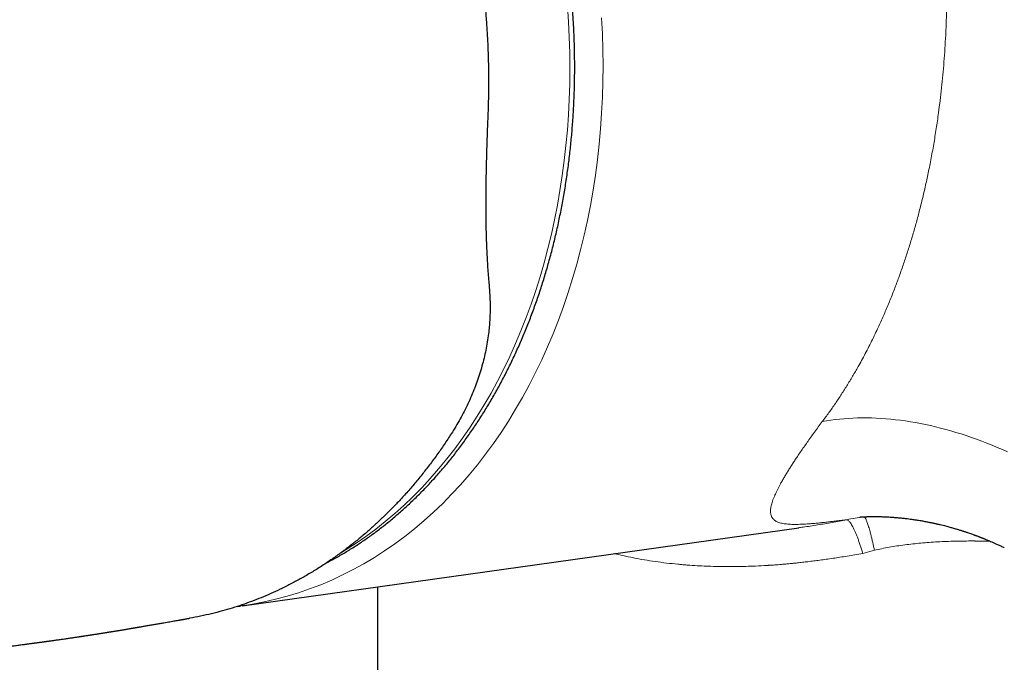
# Model space of a CAD drawing. Header units: millimetres. Extents: x 8 to 755, y 12 to 435.
# Tile 42 of 53: x 607 to 646, y 139 to 165. Entities that reach past the tile are written whole.
import ezdxf

# ---------------------------------------------------------------- set-up
doc = ezdxf.new("R2010")
doc.units = ezdxf.units.MM

msp = doc.modelspace()

# ---------------------------------------------------------------- linework, layer by layer
at = {"color": 7, "linetype": 'Continuous', "lineweight": 30}
for p, q in [((625.531, 154.291), (625.563, 153.904)), ((615.579, 141.209), (638.046, 144.357)), ((621.043, 141.975), (621.043, 131.849)), ((615.381, 141.183), (615.495, 141.198))]:
    msp.add_line(p, q, dxfattribs=at)
at = {"color": 252, "linetype": 'Continuous', "lineweight": 0}
msp.add_line((640.627, 143.324), (641.099, 143.447), dxfattribs=at)
at = {"color": 252, "linetype": 'Continuous', "lineweight": 0, "flags": 128}
for points in [[(619.572, 143.351), (619.771, 143.473), (620.177, 143.734), (620.577, 144.01), (620.97, 144.301), (621.356, 144.607), (621.735, 144.927), (622.106, 145.261), (622.469, 145.608), (622.825, 145.97), (623.172, 146.345), (623.51, 146.733), (623.84, 147.134), (624.161, 147.548), (624.473, 147.973), (624.775, 148.411), (625.068, 148.861), (625.351, 149.322), (625.624, 149.794), (625.887, 150.277), (626.139, 150.771), (626.381, 151.274), (626.612, 151.788), (626.832, 152.31), (627.041, 152.842), (627.239, 153.383), (627.426, 153.931), (627.601, 154.488), (627.765, 155.053), (627.917, 155.624), (628.058, 156.202), (628.186, 156.787), (628.303, 157.378), (628.407, 157.974), (628.5, 158.576), (628.58, 159.182), (628.648, 159.792), (628.704, 160.407), (628.748, 161.025), (628.779, 161.646), (628.798, 162.27), (628.804, 162.896), (628.798, 163.524), (628.78, 164.153), (628.749, 164.783), (628.706, 165.414)], [(630.089, 164.937), (630.12, 164.293), (630.139, 163.65), (630.145, 163.008), (630.139, 162.368), (630.119, 161.731), (630.087, 161.096), (630.043, 160.464), (629.986, 159.836), (629.916, 159.212), (629.834, 158.593), (629.74, 157.978), (629.633, 157.369), (629.514, 156.765), (629.383, 156.168), (629.239, 155.577), (629.084, 154.993), (628.916, 154.416), (628.737, 153.847), (628.546, 153.286), (628.344, 152.734), (628.13, 152.19), (627.905, 151.656), (627.669, 151.132), (627.422, 150.617), (627.164, 150.113), (626.895, 149.619), (626.616, 149.137), (626.327, 148.665), (626.028, 148.206), (625.719, 147.758), (625.401, 147.323), (625.073, 146.9), (624.736, 146.491), (624.39, 146.094), (624.035, 145.711), (623.672, 145.342), (623.3, 144.986), (622.921, 144.645), (622.534, 144.318), (622.139, 144.006), (621.738, 143.708), (621.329, 143.426), (620.914, 143.159), (620.493, 142.907), (620.065, 142.672), (619.632, 142.451), (619.193, 142.247), (618.75, 142.059), (618.301, 141.887), (617.848, 141.731), (617.391, 141.592), (616.93, 141.47), (616.465, 141.364), (615.997, 141.274), (615.656, 141.22)], [(638.995, 148.64), (639.166, 148.671), (639.338, 148.698), (639.513, 148.722), (639.69, 148.742), (639.869, 148.759), (640.05, 148.773), (640.233, 148.783), (640.417, 148.789), (640.603, 148.792), (640.791, 148.792), (640.981, 148.789), (641.172, 148.781), (641.365, 148.771), (641.559, 148.757), (641.755, 148.74), (641.951, 148.719), (642.149, 148.695), (642.349, 148.667), (642.549, 148.636), (642.75, 148.601), (642.953, 148.564), (643.156, 148.522), (643.36, 148.478), (643.565, 148.43), (643.77, 148.379), (643.976, 148.325), (644.183, 148.267), (644.39, 148.206), (644.598, 148.142), (644.805, 148.074), (645.014, 148.004), (645.222, 147.93), (645.431, 147.853), (645.639, 147.773), (645.848, 147.69), (646.056, 147.603), (646.265, 147.514), (646.473, 147.422)]]:
    msp.add_lwpolyline(points, dxfattribs=at)
at = {"color": 7, "linetype": 'Continuous', "lineweight": 30, "flags": 128}
msp.add_lwpolyline([(615.656, 141.22), (615.526, 141.201), (615.498, 141.198)], dxfattribs=at)
at = {"color": 252, "linetype": 'Continuous', "lineweight": 0}
for points, knots in [([(587.686, 225.745), (588.149, 225.478), (589.076, 224.943), (590.475, 224.137), (591.881, 223.328), (593.292, 222.515), (594.71, 221.7), (596.133, 220.882), (597.522, 220.084), (598.876, 219.306), (600.199, 218.547), (601.53, 217.783), (602.871, 217.014), (604.218, 216.242), (605.661, 215.414), (607.201, 214.532), (608.839, 213.593), (610.485, 212.65), (612.139, 211.703), (613.79, 210.757), (615.439, 209.812), (617.087, 208.868), (618.743, 207.919), (620.418, 206.959), (622.111, 205.989), (623.823, 205.007), (625.543, 204.02), (627.272, 203.028), (628.998, 202.037), (630.723, 201.046), (632.444, 200.056), (634.173, 199.062), (635.922, 198.055), (637.69, 197.037), (639.477, 196.006), (641.271, 194.971), (643.072, 193.931), (644.878, 192.887), (646.692, 191.839), (648.511, 190.785), (650.337, 189.728), (652.168, 188.667), (654.006, 187.602), (655.851, 186.532), (657.692, 185.464), (659.528, 184.397), (661.36, 183.334), (663.199, 182.266), (665.056, 181.187), (666.933, 180.096), (668.829, 178.994), (670.731, 177.889), (672.638, 176.781), (674.55, 175.67), (676.469, 174.554), (678.382, 173.443), (680.288, 172.335), (682.188, 171.232), (684.095, 170.125), (685.87, 169.095), (687.51, 168.143), (689.015, 167.27), (690.524, 166.395), (692.135, 165.462), (693.848, 164.469), (695.666, 163.417), (697.491, 162.36), (699.324, 161.3), (701.165, 160.236), (702.396, 159.524), (703.013, 159.168)], [0, 0, 0, 0, 0.014143, 0.028267, 0.042372, 0.056457, 0.070522, 0.084564, 0.098585, 0.111417, 0.12423, 0.137132, 0.150037, 0.162935, 0.175827, 0.191289, 0.206741, 0.222183, 0.237614, 0.253035, 0.268176, 0.283321, 0.298471, 0.313625, 0.329058, 0.344496, 0.359938, 0.375384, 0.390834, 0.406012, 0.421194, 0.436379, 0.451568, 0.467071, 0.482576, 0.498084, 0.513568, 0.529051, 0.544535, 0.560021, 0.575474, 0.590929, 0.606384, 0.621841, 0.637298, 0.65248, 0.667663, 0.682847, 0.698031, 0.713526, 0.729021, 0.744517, 0.759993, 0.775459, 0.79093, 0.806404, 0.821573, 0.836743, 0.851917, 0.867092, 0.878992, 0.890853, 0.90273, 0.914623, 0.928802, 0.943002, 0.957222, 0.971463, 0.985722, 1, 1, 1, 1]), ([(642.68, 176.184), (642.727, 176.011), (642.82, 175.669), (642.95, 175.154), (643.071, 174.644), (643.182, 174.14), (643.285, 173.645), (643.379, 173.158), (643.465, 172.681), (643.543, 172.21), (643.619, 171.716), (643.691, 171.202), (643.757, 170.668), (643.815, 170.145), (643.865, 169.632), (643.907, 169.13), (643.932, 168.774), (643.946, 168.56), (643.95, 168.485), (643.955, 168.41), (643.959, 168.335), (643.963, 168.261), (643.972, 168.094), (643.989, 167.746), (644.007, 167.24), (644.019, 166.67), (644.023, 166.094), (644.017, 165.492), (644.001, 164.863), (643.976, 164.266), (643.944, 163.7), (643.906, 163.164), (643.86, 162.635), (643.808, 162.115), (643.75, 161.603), (643.693, 161.16), (643.64, 160.782), (643.593, 160.467), (643.543, 160.151), (643.491, 159.836), (643.435, 159.522), (643.377, 159.208), (643.298, 158.807), (643.196, 158.32), (643.066, 157.75), (642.93, 157.204), (642.791, 156.681), (642.649, 156.181), (642.498, 155.685), (642.339, 155.193), (642.171, 154.705), (642.025, 154.302), (641.903, 153.982), (641.809, 153.741), (641.712, 153.502), (641.613, 153.264), (641.512, 153.027), (641.409, 152.791), (641.303, 152.557), (641.185, 152.303), (641.056, 152.032), (640.912, 151.744), (640.766, 151.459), (640.619, 151.181), (640.446, 150.867), (640.245, 150.517), (640.012, 150.129), (639.771, 149.747), (639.521, 149.371), (639.263, 149), (639.084, 148.761), (638.995, 148.64)], [0, 0, 0, 0, 0.017728, 0.035184, 0.052366, 0.069277, 0.085914, 0.101989, 0.117801, 0.133351, 0.148638, 0.166494, 0.183978, 0.20109, 0.217831, 0.2342, 0.250197, 0.25264, 0.255081, 0.257518, 0.259953, 0.262385, 0.264814, 0.276224, 0.296438, 0.31431, 0.332018, 0.352882, 0.373513, 0.393911, 0.411927, 0.429757, 0.447402, 0.464862, 0.482137, 0.499228, 0.510015, 0.52084, 0.531703, 0.542603, 0.55354, 0.564515, 0.575528, 0.595817, 0.616233, 0.636777, 0.655228, 0.673782, 0.692438, 0.711198, 0.730061, 0.749028, 0.758621, 0.768252, 0.777922, 0.787631, 0.797378, 0.807163, 0.816987, 0.826849, 0.839302, 0.851817, 0.864392, 0.876884, 0.888932, 0.907005, 0.925254, 0.943677, 0.962276, 0.98105, 1, 1, 1, 1]), ([(639.976, 144.682), (639.896, 144.672), (639.736, 144.651), (639.508, 144.623), (639.289, 144.597), (639.08, 144.574), (638.88, 144.553), (638.691, 144.535), (638.526, 144.521), (638.383, 144.511), (638.258, 144.504), (638.138, 144.498), (638.024, 144.494), (637.916, 144.493), (637.813, 144.493), (637.707, 144.496), (637.602, 144.503), (637.499, 144.514), (637.403, 144.528), (637.317, 144.547), (637.238, 144.571), (637.168, 144.598), (637.106, 144.632), (637.05, 144.671), (637.003, 144.717), (636.964, 144.77), (636.936, 144.829), (636.917, 144.893), (636.906, 144.96), (636.904, 145.032), (636.909, 145.108), (636.921, 145.191), (636.941, 145.279), (636.968, 145.375), (637.002, 145.478), (637.046, 145.59), (637.097, 145.71), (637.145, 145.811), (637.183, 145.89), (637.209, 145.942), (637.237, 145.996), (637.266, 146.051), (637.296, 146.106), (637.34, 146.188), (637.401, 146.297), (637.483, 146.436), (637.57, 146.581), (637.645, 146.704), (637.707, 146.801), (637.751, 146.871), (637.797, 146.941), (637.843, 147.013), (637.891, 147.086), (637.94, 147.16), (638.014, 147.27), (638.115, 147.42), (638.247, 147.611), (638.385, 147.807), (638.528, 148.008), (638.678, 148.214), (638.832, 148.424), (638.941, 148.568), (638.995, 148.64)], [0, 0, 0, 0, 0.019731, 0.039544, 0.05946, 0.0795, 0.099683, 0.120028, 0.139868, 0.155359, 0.170922, 0.186565, 0.202296, 0.218122, 0.234049, 0.250085, 0.269827, 0.289655, 0.30958, 0.329615, 0.349771, 0.370061, 0.390001, 0.4118, 0.433638, 0.45553, 0.47749, 0.499529, 0.519659, 0.539689, 0.559631, 0.579493, 0.599286, 0.61902, 0.639262, 0.660063, 0.680685, 0.701143, 0.709138, 0.717111, 0.725062, 0.732992, 0.740903, 0.748795, 0.76688, 0.78477, 0.802478, 0.820016, 0.827839, 0.835631, 0.843394, 0.851129, 0.858838, 0.866521, 0.874179, 0.892754, 0.911095, 0.92922, 0.947152, 0.964912, 0.98252, 1, 1, 1, 1]), ([(638.023, 144.355), (638.088, 144.364), (638.348, 144.399), (638.803, 144.471), (639.389, 144.57), (639.78, 144.645), (639.976, 144.682)], [0, 0, 0, 0, 0.10101, 0.400056, 0.699669, 1, 1, 1, 1]), ([(640.641, 144.798), (640.535, 144.782), (640.311, 144.747), (640.091, 144.704), (639.976, 144.682)], [0, 0, 0, 0, 0.476528, 1, 1, 1, 1]), ([(640.627, 143.324), (640.61, 143.379), (640.576, 143.49), (640.525, 143.648), (640.474, 143.798), (640.423, 143.939), (640.372, 144.07), (640.322, 144.19), (640.273, 144.299), (640.225, 144.396), (640.177, 144.481), (640.132, 144.552), (640.088, 144.608), (640.048, 144.648), (640.01, 144.674), (639.987, 144.68), (639.976, 144.682)], [0, 0, 0, 0, 0.0680059, 0.1368905, 0.2065284, 0.2767853, 0.3475191, 0.4185819, 0.4898212, 0.5610828, 0.6355915, 0.7097787, 0.7834731, 0.8565101, 0.928734, 1, 1, 1, 1]), ([(641.099, 143.447), (641.088, 143.497), (641.067, 143.597), (641.035, 143.74), (641.003, 143.878), (640.971, 144.008), (640.94, 144.131), (640.909, 144.245), (640.879, 144.35), (640.85, 144.445), (640.822, 144.529), (640.795, 144.602), (640.77, 144.664), (640.746, 144.715), (640.723, 144.754), (640.703, 144.782), (640.686, 144.797), (640.678, 144.799), (640.674, 144.8)], [0, 0, 0, 0, 0.062262, 0.125287, 0.188979, 0.253239, 0.317961, 0.383034, 0.448342, 0.513769, 0.579196, 0.644504, 0.709576, 0.774298, 0.838558, 0.902251, 0.965275, 1, 1, 1, 1]), ([(645.767, 143.814), (645.765, 143.814), (645.699, 143.816), (645.568, 143.818), (645.426, 143.82), (645.335, 143.821), (645.292, 143.822), (645.25, 143.822), (645.208, 143.822), (645.167, 143.822), (645.125, 143.823), (644.975, 143.823), (644.72, 143.822), (644.358, 143.816), (644.003, 143.805), (643.654, 143.788), (643.311, 143.767), (642.974, 143.74), (642.645, 143.707), (642.322, 143.668), (642.006, 143.623), (641.697, 143.571), (641.394, 143.514), (641.197, 143.469), (641.099, 143.447)], [0, 0, 0, 0, 0.001616, 0.044174, 0.085951, 0.095223, 0.104456, 0.113651, 0.122806, 0.131923, 0.141001, 0.150041, 0.229558, 0.307241, 0.383155, 0.45737, 0.529961, 0.601006, 0.670593, 0.738811, 0.805756, 0.87153, 0.93624, 1, 1, 1, 1]), ([(630.601, 143.314), (630.717, 143.286), (630.973, 143.224), (631.377, 143.141), (631.812, 143.061), (632.256, 142.991), (632.707, 142.932), (633.038, 142.896), (633.245, 142.877), (633.325, 142.87), (633.405, 142.863), (633.485, 142.856), (633.567, 142.85), (633.751, 142.836), (634.029, 142.819), (634.405, 142.802), (634.763, 142.793), (635.116, 142.788), (635.464, 142.789), (635.819, 142.795), (636.215, 142.807), (636.502, 142.821), (636.678, 142.831), (636.708, 142.833), (636.738, 142.834), (636.767, 142.836), (636.797, 142.838), (636.822, 142.84), (636.86, 142.842), (636.925, 142.846), (637.025, 142.853), (637.146, 142.862), (637.283, 142.873), (637.436, 142.886), (637.606, 142.902), (637.79, 142.919), (637.989, 142.94), (638.199, 142.963), (638.421, 142.988), (638.653, 143.017), (638.899, 143.049), (639.158, 143.084), (639.429, 143.123), (639.712, 143.167), (640.005, 143.214), (640.312, 143.267), (640.521, 143.305), (640.627, 143.324)], [0, 0, 0, 0, 0.0379663, 0.0838546, 0.1300558, 0.1765741, 0.2234139, 0.2705791, 0.2786516, 0.2867682, 0.294929, 0.303134, 0.3113832, 0.3196766, 0.3593696, 0.3956421, 0.4327009, 0.4664546, 0.5008368, 0.5358481, 0.5714892, 0.6170884, 0.6199879, 0.6228913, 0.6257986, 0.6287098, 0.631625, 0.6345441, 0.6358419, 0.6428666, 0.6533959, 0.6651053, 0.6779949, 0.6931148, 0.7095896, 0.7274192, 0.7466037, 0.767143, 0.7882297, 0.810576, 0.8341818, 0.8590472, 0.8851722, 0.9120567, 0.9401561, 0.9694706, 1, 1, 1, 1])]:
    msp.add_open_spline(points, degree=3, knots=knots, dxfattribs=at)
at = {"color": 7, "linetype": 'Continuous', "lineweight": 30}
for points, knots in [([(618.986, 142.942), (619.051, 142.976), (619.186, 143.047), (619.387, 143.158), (619.591, 143.274), (619.793, 143.395), (619.994, 143.518), (620.194, 143.646), (620.392, 143.777), (620.588, 143.912), (620.783, 144.05), (620.977, 144.192), (621.169, 144.337), (621.359, 144.486), (621.548, 144.639), (621.735, 144.795), (621.92, 144.954), (622.104, 145.117), (622.285, 145.283), (622.465, 145.453), (622.643, 145.626), (622.819, 145.802), (622.994, 145.982), (623.166, 146.165), (623.336, 146.351), (623.505, 146.541), (623.671, 146.733), (623.835, 146.929), (623.997, 147.128), (624.157, 147.33), (624.315, 147.535), (624.47, 147.743), (624.624, 147.954), (624.775, 148.168), (624.924, 148.385), (625.07, 148.605), (625.214, 148.828), (625.356, 149.054), (625.496, 149.282), (625.633, 149.514), (625.768, 149.748), (625.9, 149.984), (626.029, 150.223), (626.157, 150.465), (626.281, 150.71), (626.404, 150.957), (626.523, 151.206), (626.64, 151.458), (626.755, 151.713), (626.866, 151.97), (626.976, 152.229), (627.082, 152.49), (627.186, 152.754), (627.287, 153.02), (627.385, 153.288), (627.481, 153.558), (627.574, 153.831), (627.664, 154.105), (627.751, 154.381), (627.835, 154.66), (627.917, 154.94), (627.996, 155.223), (628.072, 155.507), (628.145, 155.793), (628.215, 156.081), (628.282, 156.37), (628.346, 156.661), (628.408, 156.954), (628.466, 157.249), (628.522, 157.545), (628.574, 157.843), (628.624, 158.142), (628.671, 158.443), (628.714, 158.745), (628.755, 159.048), (628.792, 159.353), (628.827, 159.66), (628.858, 159.968), (628.886, 160.277), (628.912, 160.587), (628.934, 160.899), (628.953, 161.212), (628.969, 161.526), (628.982, 161.842), (628.991, 162.159), (628.997, 162.466), (629.001, 162.763), (629.001, 163.049), (628.999, 163.336), (628.994, 163.623), (628.987, 163.91), (628.977, 164.197), (628.964, 164.485), (628.949, 164.772), (628.932, 165.059), (628.912, 165.347), (628.889, 165.633), (628.864, 165.92), (628.836, 166.206), (628.806, 166.491), (628.774, 166.775), (628.739, 167.057), (628.702, 167.336), (628.664, 167.609), (628.625, 167.87), (628.589, 168.099), (628.556, 168.3), (628.523, 168.498), (628.48, 168.739), (628.439, 168.96), (628.399, 169.172), (628.363, 169.355), (628.319, 169.573), (628.27, 169.802), (628.218, 170.042), (628.162, 170.29), (628.102, 170.544), (628.039, 170.802), (627.974, 171.064), (627.905, 171.329), (627.833, 171.595), (627.758, 171.863), (627.681, 172.132), (627.6, 172.403), (627.517, 172.673), (627.431, 172.944), (627.343, 173.215), (627.252, 173.486), (627.158, 173.757), (627.062, 174.028), (626.963, 174.298), (626.862, 174.567), (626.758, 174.836), (626.651, 175.104), (626.542, 175.371), (626.431, 175.637), (626.317, 175.901), (626.2, 176.165), (626.082, 176.428), (625.96, 176.689), (625.837, 176.949), (625.711, 177.208), (625.583, 177.465), (625.452, 177.72), (625.319, 177.974), (625.184, 178.227), (625.047, 178.477), (624.907, 178.726), (624.765, 178.973), (624.621, 179.218), (624.475, 179.462), (624.326, 179.703), (624.176, 179.942), (624.023, 180.18), (623.869, 180.415), (623.712, 180.648), (623.553, 180.879), (623.392, 181.107), (623.23, 181.334), (623.065, 181.558), (622.898, 181.78), (622.73, 181.999), (622.559, 182.216), (622.387, 182.43), (622.213, 182.642), (622.037, 182.852), (621.859, 183.058), (621.68, 183.263), (621.499, 183.464), (621.316, 183.663), (621.131, 183.859), (620.945, 184.053), (620.758, 184.243), (620.568, 184.431), (620.377, 184.616), (620.185, 184.798), (619.991, 184.977), (619.796, 185.153), (619.599, 185.326), (619.401, 185.497), (619.201, 185.664), (619, 185.828), (618.798, 185.989), (618.595, 186.147), (618.39, 186.302), (618.184, 186.453), (617.977, 186.602), (617.769, 186.747), (617.559, 186.889), (617.349, 187.027), (617.137, 187.162), (616.925, 187.294), (616.711, 187.423), (616.496, 187.548), (616.281, 187.67), (616.065, 187.789), (615.847, 187.904), (615.629, 188.015), (615.41, 188.124), (615.191, 188.228), (614.97, 188.329), (614.749, 188.427), (614.527, 188.521), (614.305, 188.611), (614.082, 188.698), (613.858, 188.782), (613.634, 188.861), (613.41, 188.937), (613.185, 189.01), (612.959, 189.079), (612.733, 189.144), (612.507, 189.205), (612.281, 189.263), (612.054, 189.317), (611.827, 189.367), (611.599, 189.414), (611.372, 189.457), (611.144, 189.496), (610.916, 189.531), (610.688, 189.563), (610.46, 189.591), (610.232, 189.615), (610.004, 189.635), (609.776, 189.651), (609.549, 189.664), (609.321, 189.673), (609.093, 189.678), (608.866, 189.679), (608.639, 189.677), (608.412, 189.67), (608.186, 189.66), (607.96, 189.646), (607.734, 189.628), (607.508, 189.606), (607.283, 189.58), (607.059, 189.551), (606.905, 189.529), (606.827, 189.516), (606.822, 189.515)], [0, 0, 0, 0, 0.004171, 0.008551, 0.012934, 0.017319, 0.021706, 0.026095, 0.030486, 0.03488, 0.039276, 0.043673, 0.048073, 0.052475, 0.05688, 0.061286, 0.065694, 0.070104, 0.074516, 0.07893, 0.083346, 0.087764, 0.092184, 0.096605, 0.101029, 0.105454, 0.10988, 0.114309, 0.118739, 0.12317, 0.127604, 0.132039, 0.136475, 0.140913, 0.145352, 0.149793, 0.154236, 0.158679, 0.163125, 0.167571, 0.17202, 0.176469, 0.18092, 0.185372, 0.189826, 0.194281, 0.198738, 0.203196, 0.207655, 0.212116, 0.216578, 0.221042, 0.225507, 0.229974, 0.234443, 0.238913, 0.243385, 0.247858, 0.252333, 0.256811, 0.26129, 0.265771, 0.270254, 0.274739, 0.279227, 0.283717, 0.288209, 0.292705, 0.297203, 0.301703, 0.306208, 0.310715, 0.315226, 0.319741, 0.324259, 0.328783, 0.33331, 0.337843, 0.342382, 0.346926, 0.351476, 0.356034, 0.3606, 0.365173, 0.369757, 0.37435, 0.378475, 0.382599, 0.386721, 0.390843, 0.394964, 0.399083, 0.4032, 0.407315, 0.411427, 0.415536, 0.419641, 0.423741, 0.427833, 0.431915, 0.435983, 0.44003, 0.44404, 0.447984, 0.451785, 0.455327, 0.457832, 0.46048, 0.463881, 0.468265, 0.470075, 0.473075, 0.476198, 0.479553, 0.483058, 0.486681, 0.490396, 0.494183, 0.498029, 0.501924, 0.50586, 0.50983, 0.513829, 0.517854, 0.521901, 0.525967, 0.53005, 0.534149, 0.538261, 0.542386, 0.546521, 0.550667, 0.554822, 0.558985, 0.563156, 0.567334, 0.571518, 0.575709, 0.579905, 0.584106, 0.588312, 0.592523, 0.596738, 0.600957, 0.605179, 0.609405, 0.613634, 0.617867, 0.622102, 0.62634, 0.630581, 0.634825, 0.63907, 0.643318, 0.647568, 0.65182, 0.656074, 0.66033, 0.664588, 0.668847, 0.673109, 0.677371, 0.681635, 0.685901, 0.690168, 0.694436, 0.698706, 0.702976, 0.707248, 0.711522, 0.715796, 0.720071, 0.724348, 0.728625, 0.732903, 0.737183, 0.741463, 0.745744, 0.750026, 0.754309, 0.758593, 0.762878, 0.767163, 0.771449, 0.775736, 0.780024, 0.784312, 0.788602, 0.792892, 0.797182, 0.801473, 0.805765, 0.810058, 0.814352, 0.818646, 0.82294, 0.827236, 0.831532, 0.835829, 0.840126, 0.844424, 0.848723, 0.853023, 0.857323, 0.861624, 0.865925, 0.870228, 0.874531, 0.878834, 0.883139, 0.887444, 0.891751, 0.896058, 0.900366, 0.904674, 0.908984, 0.913295, 0.917606, 0.921919, 0.926232, 0.930547, 0.934863, 0.939179, 0.943497, 0.947817, 0.952137, 0.956459, 0.960782, 0.965106, 0.969432, 0.97376, 0.978088, 0.982419, 0.986751, 0.991084, 0.99542, 0.999757, 1, 1, 1, 1]), ([(612.781, 187.404), (612.935, 187.314), (613.241, 187.133), (613.696, 186.844), (614.147, 186.542), (614.593, 186.225), (615.034, 185.893), (615.472, 185.547), (615.893, 185.196), (616.296, 184.842), (616.682, 184.488), (617.061, 184.124), (617.434, 183.749), (617.8, 183.364), (618.155, 182.975), (618.498, 182.581), (618.83, 182.184), (619.155, 181.779), (619.474, 181.365), (619.786, 180.942), (620.091, 180.511), (620.39, 180.07), (620.687, 179.612), (620.982, 179.138), (621.273, 178.649), (621.555, 178.152), (621.828, 177.648), (622.092, 177.136), (622.343, 176.625), (622.58, 176.117), (622.806, 175.612), (623.023, 175.101), (623.231, 174.584), (623.431, 174.061), (623.623, 173.532), (623.806, 172.999), (623.983, 172.452), (624.154, 171.893), (624.316, 171.322), (624.469, 170.747), (624.612, 170.168), (624.744, 169.585), (624.864, 169.009), (624.973, 168.441), (625.07, 167.882), (625.158, 167.321), (625.237, 166.758), (625.306, 166.194), (625.366, 165.629), (625.416, 165.063), (625.457, 164.488), (625.49, 163.905), (625.512, 163.315), (625.524, 162.725), (625.525, 162.136), (625.516, 161.548), (625.502, 161.158), (625.495, 160.962)], [0, 0, 0, 0, 0.020041, 0.040062, 0.060076, 0.080097, 0.100136, 0.120206, 0.140411, 0.158903, 0.177334, 0.195716, 0.214057, 0.23237, 0.250665, 0.26818, 0.285658, 0.30311, 0.320545, 0.337972, 0.355401, 0.372841, 0.390426, 0.408832, 0.427204, 0.445555, 0.463896, 0.482238, 0.500593, 0.517986, 0.535379, 0.552782, 0.570203, 0.587654, 0.605143, 0.62268, 0.640189, 0.658508, 0.676824, 0.695147, 0.713487, 0.731855, 0.750264, 0.767716, 0.785159, 0.802601, 0.820052, 0.83752, 0.855014, 0.872544, 0.890056, 0.908375, 0.926683, 0.944989, 0.963304, 0.981637, 1, 1, 1, 1]), ([(625.495, 160.962), (625.489, 160.827), (625.478, 160.556), (625.463, 160.152), (625.449, 159.749), (625.437, 159.348), (625.427, 158.952), (625.419, 158.561), (625.413, 158.175), (625.409, 157.791), (625.408, 157.45), (625.409, 157.151), (625.412, 156.892), (625.415, 156.635), (625.42, 156.38), (625.427, 156.126), (625.435, 155.874), (625.446, 155.593), (625.461, 155.283), (625.481, 154.947), (625.503, 154.615), (625.522, 154.399), (625.531, 154.291)], [0, 0, 0, 0, 0.055431, 0.111022, 0.166788, 0.222742, 0.278902, 0.334272, 0.389868, 0.445702, 0.50179, 0.540604, 0.579586, 0.61874, 0.658068, 0.697576, 0.737268, 0.777147, 0.832294, 0.887811, 0.94371, 1, 1, 1, 1]), ([(625.563, 153.904), (625.568, 153.812), (625.58, 153.629), (625.587, 153.354), (625.586, 153.081), (625.576, 152.809), (625.558, 152.537), (625.529, 152.246), (625.487, 151.936), (625.431, 151.611), (625.363, 151.288), (625.283, 150.965), (625.19, 150.643), (625.084, 150.32), (624.966, 149.999), (624.836, 149.679), (624.694, 149.365), (624.541, 149.054), (624.378, 148.748), (624.204, 148.445), (624.079, 148.246), (624.016, 148.146)], [0, 0, 0, 0, 0.047889, 0.095289, 0.142208, 0.188654, 0.234635, 0.281449, 0.337075, 0.392333, 0.44724, 0.501815, 0.557391, 0.612976, 0.66859, 0.724255, 0.779989, 0.834815, 0.889746, 0.944802, 1, 1, 1, 1]), ([(624.016, 148.146), (623.922, 148.003), (623.735, 147.715), (623.442, 147.297), (623.14, 146.888), (622.828, 146.489), (622.508, 146.101), (622.179, 145.723), (621.852, 145.369), (621.529, 145.036), (621.21, 144.723), (620.884, 144.421), (620.553, 144.129), (620.216, 143.847), (619.863, 143.567), (619.495, 143.291), (619.111, 143.021), (618.722, 142.765), (618.327, 142.521), (617.927, 142.291), (617.521, 142.073), (617.123, 141.876), (616.731, 141.696), (616.348, 141.533), (615.962, 141.382), (615.572, 141.243), (615.179, 141.115), (614.769, 140.995), (614.344, 140.885), (613.903, 140.787), (613.608, 140.727), (613.46, 140.704), (613.459, 140.704)], [0, 0, 0, 0, 0.035487, 0.071042, 0.106687, 0.142445, 0.178336, 0.214384, 0.250239, 0.282994, 0.315742, 0.348497, 0.381277, 0.414097, 0.446972, 0.4827, 0.518375, 0.554017, 0.589647, 0.625284, 0.660949, 0.696624, 0.729285, 0.761919, 0.794544, 0.827174, 0.859825, 0.892512, 0.928372, 0.964171, 0.999931, 1, 1, 1, 1]), ([(640.504, 144.789), (640.504, 144.789), (640.503, 144.789), (640.508, 144.79), (640.512, 144.79), (640.515, 144.79), (640.519, 144.79), (640.523, 144.791), (640.527, 144.791), (640.532, 144.791), (640.538, 144.792), (640.543, 144.792), (640.549, 144.793), (640.557, 144.793), (640.567, 144.794), (640.579, 144.795), (640.592, 144.795), (640.604, 144.796), (640.617, 144.797), (640.631, 144.798), (640.644, 144.798), (640.658, 144.799), (640.673, 144.8), (640.689, 144.801), (640.705, 144.801), (640.722, 144.802), (640.741, 144.803), (640.762, 144.804), (640.784, 144.804), (640.815, 144.805), (640.853, 144.807), (640.895, 144.807), (640.932, 144.808), (640.967, 144.809), (641.004, 144.809), (641.044, 144.809), (641.103, 144.809), (641.182, 144.809), (641.281, 144.807), (641.376, 144.805), (641.472, 144.802), (641.572, 144.798), (641.675, 144.792), (641.778, 144.786), (641.863, 144.78), (641.938, 144.774), (642.014, 144.768), (642.093, 144.76), (642.172, 144.753), (642.252, 144.744), (642.334, 144.735), (642.431, 144.723), (642.548, 144.708), (642.689, 144.689), (642.844, 144.665), (642.979, 144.642), (643.09, 144.623), (643.168, 144.608), (643.241, 144.594), (643.306, 144.581), (643.361, 144.57), (643.407, 144.561), (643.444, 144.553), (643.472, 144.547), (643.495, 144.542), (643.52, 144.536), (643.552, 144.529), (643.595, 144.52), (643.646, 144.508), (643.7, 144.496), (643.773, 144.478), (643.864, 144.456), (643.967, 144.43), (644.058, 144.406), (644.139, 144.384), (644.215, 144.363), (644.29, 144.342), (644.364, 144.32), (644.438, 144.298), (644.51, 144.276), (644.575, 144.256), (644.626, 144.24), (644.666, 144.227), (644.702, 144.215), (644.746, 144.201), (644.799, 144.183), (644.862, 144.162), (644.934, 144.137), (645.016, 144.109), (645.086, 144.083), (645.143, 144.063), (645.182, 144.048), (645.224, 144.033), (645.266, 144.016), (645.31, 144), (645.353, 143.983), (645.391, 143.969), (645.42, 143.957), (645.441, 143.949), (645.456, 143.943), (645.47, 143.937), (645.487, 143.93), (645.515, 143.919), (645.552, 143.904), (645.603, 143.884), (645.666, 143.857), (645.745, 143.824), (645.839, 143.783), (645.946, 143.736), (646.066, 143.682), (646.199, 143.62), (646.291, 143.575), (646.339, 143.552)], [0, 0, 0, 0, 0.003012, 0.015092, 0.025899, 0.032367, 0.037421, 0.042543, 0.045767, 0.049985, 0.054723, 0.058805, 0.062246, 0.067371, 0.073048, 0.080733, 0.086939, 0.091755, 0.096621, 0.103383, 0.108617, 0.112854, 0.118411, 0.124337, 0.129435, 0.133835, 0.139966, 0.146284, 0.151889, 0.158518, 0.170908, 0.180931, 0.188799, 0.196353, 0.204672, 0.212646, 0.221777, 0.240334, 0.259423, 0.27636, 0.291378, 0.309131, 0.326695, 0.344402, 0.356121, 0.36705, 0.379128, 0.391152, 0.403123, 0.415039, 0.426903, 0.439281, 0.457883, 0.478342, 0.500686, 0.524945, 0.536443, 0.548044, 0.558517, 0.567714, 0.575626, 0.582138, 0.587397, 0.591399, 0.594234, 0.597125, 0.601691, 0.607936, 0.615611, 0.623251, 0.630622, 0.646925, 0.661707, 0.67419, 0.685305, 0.695746, 0.70619, 0.716637, 0.727086, 0.737538, 0.746989, 0.754449, 0.759316, 0.763839, 0.769941, 0.777628, 0.786446, 0.796686, 0.80829, 0.821262, 0.826733, 0.832416, 0.838312, 0.844421, 0.850743, 0.857177, 0.862656, 0.866894, 0.869932, 0.871683, 0.873343, 0.875864, 0.879247, 0.884981, 0.892196, 0.900894, 0.912583, 0.926196, 0.941738, 0.959216, 0.978634, 1, 1, 1, 1]), ([(599.602, 138.926), (599.611, 138.927), (599.637, 138.929), (599.675, 138.932), (599.716, 138.935), (599.752, 138.937), (599.786, 138.94), (599.821, 138.942), (599.857, 138.945), (599.905, 138.949), (599.962, 138.953), (600.027, 138.958), (600.093, 138.963), (600.162, 138.968), (600.231, 138.974), (600.295, 138.979), (600.352, 138.983), (600.405, 138.987), (600.457, 138.991), (600.514, 138.996), (600.587, 139.002), (600.668, 139.008), (600.754, 139.015), (600.83, 139.021), (600.9, 139.027), (600.968, 139.033), (601.041, 139.039), (601.109, 139.045), (601.169, 139.05), (601.216, 139.054), (601.26, 139.058), (601.305, 139.061), (601.361, 139.066), (601.423, 139.072), (601.486, 139.077), (601.548, 139.082), (601.61, 139.088), (601.671, 139.093), (601.729, 139.098), (601.779, 139.103), (601.827, 139.107), (601.874, 139.111), (601.921, 139.116), (601.968, 139.12), (602.017, 139.124), (602.063, 139.129), (602.107, 139.133), (602.15, 139.137), (602.194, 139.141), (602.238, 139.145), (602.277, 139.148), (602.311, 139.152), (602.344, 139.155), (602.382, 139.158), (602.427, 139.162), (602.476, 139.167), (602.524, 139.172), (602.571, 139.176), (602.638, 139.183), (602.727, 139.191), (602.837, 139.202), (602.941, 139.212), (603.047, 139.223), (603.154, 139.233), (603.261, 139.244), (603.357, 139.254), (603.444, 139.263), (603.53, 139.271), (603.607, 139.279), (603.677, 139.287), (603.739, 139.293), (603.799, 139.299), (603.861, 139.306), (603.922, 139.312), (603.978, 139.318), (604.025, 139.323), (604.068, 139.328), (604.112, 139.333), (604.17, 139.339), (604.236, 139.346), (604.306, 139.354), (604.37, 139.361), (604.432, 139.368), (604.497, 139.375), (604.565, 139.382), (604.634, 139.39), (604.705, 139.398), (604.776, 139.406), (604.844, 139.414), (604.908, 139.421), (604.972, 139.428), (605.036, 139.436), (605.099, 139.443), (605.157, 139.45), (605.21, 139.456), (605.258, 139.462), (605.305, 139.467), (605.353, 139.473), (605.401, 139.478), (605.444, 139.484), (605.479, 139.488), (605.511, 139.492), (605.545, 139.496), (605.584, 139.5), (605.633, 139.506), (605.686, 139.513), (605.741, 139.519), (605.791, 139.525), (605.838, 139.531), (605.885, 139.537), (605.934, 139.543), (605.984, 139.549), (606.028, 139.554), (606.064, 139.559), (606.096, 139.563), (606.13, 139.567), (606.191, 139.575), (606.273, 139.585), (606.376, 139.598), (606.471, 139.61), (606.563, 139.622), (606.651, 139.633), (606.728, 139.643), (606.793, 139.651), (606.847, 139.658), (606.906, 139.666), (606.972, 139.675), (607.039, 139.684), (607.1, 139.692), (607.153, 139.699), (607.207, 139.706), (607.264, 139.714), (607.324, 139.722), (607.384, 139.73), (607.441, 139.738), (607.492, 139.745), (607.539, 139.751), (607.583, 139.757), (607.629, 139.763), (607.675, 139.77), (607.718, 139.776), (607.755, 139.781), (607.789, 139.785), (607.825, 139.79), (607.867, 139.796), (607.913, 139.803), (607.961, 139.809), (608.006, 139.816), (608.089, 139.828), (608.207, 139.844), (608.368, 139.867), (608.527, 139.89), (608.685, 139.913), (608.833, 139.935), (608.943, 139.952), (609.018, 139.963), (609.058, 139.969), (609.1, 139.975), (609.145, 139.982), (609.196, 139.99), (609.249, 139.998), (609.3, 140.006), (609.345, 140.012), (609.384, 140.018), (609.422, 140.024), (609.464, 140.031), (609.508, 140.038), (609.563, 140.046), (609.626, 140.056), (609.693, 140.066), (609.754, 140.076), (609.809, 140.084), (609.861, 140.093), (609.909, 140.1), (609.954, 140.107), (609.992, 140.113), (610.026, 140.119), (610.06, 140.124), (610.102, 140.131), (610.147, 140.138), (610.194, 140.146), (610.242, 140.153), (610.287, 140.161), (610.333, 140.168), (610.379, 140.176), (610.428, 140.184), (610.477, 140.192), (610.523, 140.199), (610.565, 140.206), (610.607, 140.213), (610.655, 140.221), (610.706, 140.229), (610.759, 140.238), (610.814, 140.247), (610.872, 140.257), (610.933, 140.267), (610.993, 140.277), (611.043, 140.286), (611.084, 140.293), (611.118, 140.298), (611.155, 140.305), (611.194, 140.311), (611.235, 140.318), (611.272, 140.325), (611.304, 140.33), (611.329, 140.334), (611.348, 140.338), (611.364, 140.34), (611.381, 140.343), (611.4, 140.347), (611.423, 140.351), (611.456, 140.356), (611.502, 140.364), (611.562, 140.375), (611.658, 140.391), (611.787, 140.414), (611.948, 140.442), (612.11, 140.47), (612.268, 140.497), (612.413, 140.522), (612.544, 140.545), (612.659, 140.565), (612.768, 140.584), (612.869, 140.602), (612.963, 140.618), (613.034, 140.63), (613.084, 140.639), (613.115, 140.644), (613.145, 140.649), (613.176, 140.655), (613.212, 140.661), (613.256, 140.669), (613.308, 140.678), (613.368, 140.688), (613.418, 140.697), (613.45, 140.702), (613.459, 140.704)], [0, 0, 0, 0, 0.001933, 0.005164, 0.007952, 0.010412, 0.012566, 0.014913, 0.017459, 0.020152, 0.024773, 0.029096, 0.033518, 0.03835, 0.043437, 0.047618, 0.051631, 0.055218, 0.058541, 0.062418, 0.066883, 0.073513, 0.079292, 0.084524, 0.089171, 0.093766, 0.098651, 0.1042, 0.107905, 0.111138, 0.113867, 0.116893, 0.120543, 0.125418, 0.129693, 0.133723, 0.138104, 0.142553, 0.146475, 0.14998, 0.153065, 0.156351, 0.159646, 0.162914, 0.166163, 0.169747, 0.172452, 0.17539, 0.178563, 0.181703, 0.184413, 0.186691, 0.188695, 0.191409, 0.194588, 0.198059, 0.201411, 0.204627, 0.207787, 0.215355, 0.22316, 0.230672, 0.236967, 0.245414, 0.25296, 0.259233, 0.265377, 0.271236, 0.277075, 0.281422, 0.285878, 0.289977, 0.2941, 0.298821, 0.302645, 0.305867, 0.308576, 0.31164, 0.315239, 0.320616, 0.325441, 0.329841, 0.334018, 0.33855, 0.343515, 0.348152, 0.353156, 0.358378, 0.363063, 0.367336, 0.371809, 0.376639, 0.38081, 0.385023, 0.388758, 0.392003, 0.395115, 0.398522, 0.402222, 0.40514, 0.4076, 0.409639, 0.411921, 0.4147, 0.417977, 0.422147, 0.425994, 0.429497, 0.432676, 0.435922, 0.439393, 0.443056, 0.446387, 0.448644, 0.450712, 0.453101, 0.455862, 0.463659, 0.470331, 0.477603, 0.483852, 0.489764, 0.496392, 0.499992, 0.503618, 0.507767, 0.51252, 0.517659, 0.521953, 0.525435, 0.529072, 0.533276, 0.53758, 0.541854, 0.545928, 0.549714, 0.552757, 0.555879, 0.559154, 0.562567, 0.565664, 0.568216, 0.570439, 0.572921, 0.575901, 0.579368, 0.582845, 0.586075, 0.589057, 0.600527, 0.611227, 0.623428, 0.634573, 0.644885, 0.655229, 0.6581, 0.660931, 0.663834, 0.667086, 0.670699, 0.674673, 0.67859, 0.68166, 0.684254, 0.686928, 0.689914, 0.693186, 0.69656, 0.701741, 0.706627, 0.71094, 0.714993, 0.718425, 0.72208, 0.725452, 0.72819, 0.730224, 0.732702, 0.735677, 0.73914, 0.742619, 0.745849, 0.749339, 0.752509, 0.755763, 0.759243, 0.762979, 0.766339, 0.769164, 0.772056, 0.775579, 0.779496, 0.783088, 0.787145, 0.791298, 0.795788, 0.800199, 0.804336, 0.806644, 0.809132, 0.811802, 0.814654, 0.817688, 0.820534, 0.822846, 0.824626, 0.825873, 0.82692, 0.828194, 0.829695, 0.831425, 0.833384, 0.837569, 0.842524, 0.84786, 0.860953, 0.874186, 0.887559, 0.900846, 0.913556, 0.923696, 0.933377, 0.942447, 0.950891, 0.958733, 0.966058, 0.968688, 0.971246, 0.973732, 0.976159, 0.979083, 0.982795, 0.987297, 0.992117, 0.997599, 1, 1, 1, 1])]:
    msp.add_open_spline(points, degree=3, knots=knots, dxfattribs=at)

doc.saveas('drawing.dxf')
